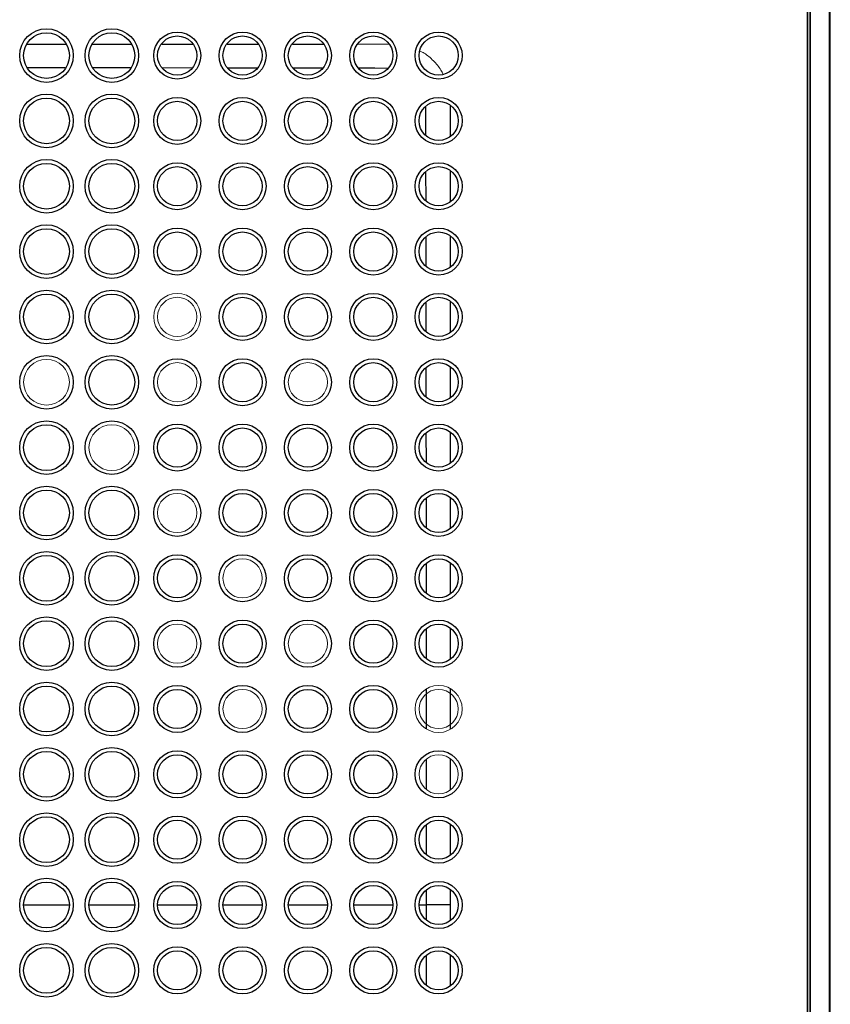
# Model space of a CAD drawing. Header units: millimetres. Extents: x -88 to 626, y -72 to 698.
# Tile 19 of 25: x 87 to 149, y 510 to 585. Entities that reach past the tile are written whole.
import ezdxf

# ---------------------------------------------------------------- set-up
doc = ezdxf.new("R2010")
doc.units = ezdxf.units.MM

msp = doc.modelspace()

# ---------------------------------------------------------------- linework, layer by layer
at = {"color": 144, "linetype": 'Continuous', "lineweight": 18}
for p, q in [((147.303, 377.729), (147.303, 657.661)), ((147.447, 595.924), (147.447, 439.466))]:
    msp.add_line(p, q, dxfattribs=at)
at = {"color": 7, "linetype": 'Continuous', "lineweight": 25}
for p, q in [((147.471, 657.695), (147.471, 377.694)), ((148.926, 657.661), (148.926, 377.729)), ((149.014, 377.729), (149.014, 657.661)), ((147.249, 596.095), (147.249, 439.295))]:
    msp.add_line(p, q, dxfattribs=at)
at = {"color": 8, "linetype": 'Continuous', "lineweight": 25}
for p, q in [((102.868, 583.573), (105.236, 583.574)), ((112.871, 583.576), (115.233, 583.579)), ((90.489, 581.752), (87.603, 581.755)), ((100.169, 581.741), (97.894, 581.744)), ((105.164, 581.734), (102.902, 581.737)), ((110.159, 581.728), (107.91, 581.731)), ((114.156, 581.723), (112.918, 581.724)), ((115.145, 581.711), (114.156, 581.723)), ((118.077, 577.802), (118.065, 578.81)), ((119.933, 578.869), (119.931, 576.503)), ((118.078, 576.59), (118.077, 577.802)), ((118.085, 571.584), (118.082, 573.821)), ((119.929, 573.872), (119.929, 571.501)), ((119.928, 568.873), (119.927, 566.501)), ((118.092, 566.579), (118.089, 568.826)), ((118.098, 561.574), (118.095, 563.83)), ((119.926, 563.874), (119.925, 561.5)), ((118.103, 556.569), (118.101, 558.833)), ((119.925, 558.875), (119.924, 556.499)), ((118.109, 551.564), (118.107, 553.837)), ((119.923, 553.876), (119.923, 551.498)), ((118.112, 546.562), (118.111, 548.84)), ((119.922, 548.877), (119.922, 546.498)), ((118.114, 541.56), (118.113, 543.841)), ((119.921, 543.878), (119.921, 541.497)), ((118.117, 536.557), (118.116, 538.843)), ((119.921, 538.878), (119.92, 536.497)), ((118.12, 531.195), (118.118, 534.216)), ((118.122, 526.553), (118.121, 528.846)), ((119.919, 528.879), (119.919, 526.496)), ((118.125, 521.551), (118.123, 523.848)), ((119.919, 523.879), (119.919, 521.496)), ((118.126, 517.695), (118.126, 518.849)), ((119.919, 518.879), (119.919, 517.695)), ((87.299, 517.695), (90.799, 517.695)), ((92.299, 517.695), (95.799, 517.695)), ((97.549, 517.695), (100.549, 517.695)), ((102.549, 517.695), (105.549, 517.695)), ((107.549, 517.695), (110.549, 517.695)), ((112.549, 517.695), (115.549, 517.695)), ((117.549, 517.695), (118.126, 517.695)), ((118.126, 516.55), (118.126, 517.695)), ((119.919, 517.695), (119.919, 516.496)), ((119.919, 513.893), (119.919, 511.51)), ((118.124, 511.541), (118.125, 513.838))]:
    msp.add_line(p, q, dxfattribs=at)
at = {"color": 8, "linetype": 'Continuous', "lineweight": 25, "flags": 128}
for points in [[(92.569, 583.57), (95.133, 583.571), (95.523, 583.571)], [(97.867, 583.571), (98.586, 583.572), (100.237, 583.572)], [(107.87, 583.575), (108.48, 583.575), (110.235, 583.575)]]:
    msp.add_lwpolyline(points, dxfattribs=at)
at = {"color": 7, "linetype": 'Continuous', "lineweight": 25}
for centre, radius in [((89.049, 582.695), 2.05), ((94.049, 582.695), 2.05), ((89.049, 582.695), 1.75), ((94.049, 582.695), 1.75), ((99.049, 582.695), 1.8), ((99.049, 582.695), 1.5), ((104.049, 582.695), 1.8), ((104.049, 582.695), 1.5), ((109.049, 582.695), 1.8), ((109.049, 582.695), 1.5), ((114.049, 582.695), 1.8), ((114.049, 582.695), 1.5), ((119.049, 582.695), 1.8), ((119.049, 582.695), 1.5), ((89.049, 577.695), 2.05), ((89.049, 577.695), 1.75), ((94.049, 577.695), 2.05), ((94.049, 577.695), 1.75), ((99.049, 577.695), 1.8), ((104.049, 577.695), 1.8), ((109.049, 577.695), 1.8), ((114.049, 577.695), 1.8), ((119.049, 577.695), 1.8), ((99.049, 577.695), 1.5), ((104.049, 577.695), 1.5), ((109.049, 577.695), 1.5), ((114.049, 577.695), 1.5), ((119.049, 577.695), 1.5), ((89.049, 572.695), 2.05), ((89.049, 572.695), 1.75), ((94.049, 572.695), 2.05), ((94.049, 572.695), 1.75), ((99.049, 572.695), 1.8), ((99.049, 572.695), 1.5), ((104.049, 572.695), 1.8), ((104.049, 572.695), 1.5), ((109.049, 572.695), 1.8), ((109.049, 572.695), 1.5), ((114.049, 572.695), 1.8), ((114.049, 572.695), 1.5), ((119.049, 572.695), 1.8), ((119.049, 572.695), 1.5), ((89.049, 567.695), 2.05), ((94.049, 567.695), 2.05), ((89.049, 567.695), 1.75), ((94.049, 567.695), 1.75), ((99.049, 567.695), 1.8), ((99.049, 567.695), 1.5), ((104.049, 567.695), 1.8), ((104.049, 567.695), 1.5), ((109.049, 567.695), 1.8), ((109.049, 567.695), 1.5), ((114.049, 567.695), 1.8), ((114.049, 567.695), 1.5), ((119.049, 567.695), 1.8), ((119.049, 567.695), 1.5), ((89.049, 562.695), 2.05), ((89.049, 562.695), 1.75), ((94.049, 562.695), 2.05), ((94.049, 562.695), 1.75), ((104.049, 562.695), 1.8), ((109.049, 562.695), 1.8), ((114.049, 562.695), 1.8), ((119.049, 562.695), 1.8), ((104.049, 562.695), 1.5), ((109.049, 562.695), 1.5), ((114.049, 562.695), 1.5), ((119.049, 562.695), 1.5), ((89.049, 557.695), 2.05), ((94.049, 557.695), 2.05), ((94.049, 557.695), 1.75), ((99.049, 557.695), 1.8), ((104.049, 557.695), 1.8), ((104.049, 557.695), 1.5), ((109.049, 557.695), 1.8), ((114.049, 557.695), 1.8), ((114.049, 557.695), 1.5), ((119.049, 557.695), 1.8), ((119.049, 557.695), 1.5), ((89.049, 552.695), 2.05), ((94.049, 552.695), 2.05), ((89.049, 552.695), 1.75), ((99.049, 552.695), 1.8), ((99.049, 552.695), 1.5), ((104.049, 552.695), 1.8), ((104.049, 552.695), 1.5), ((109.049, 552.695), 1.8), ((109.049, 552.695), 1.5), ((114.049, 552.695), 1.8), ((114.049, 552.695), 1.5), ((119.049, 552.695), 1.8), ((119.049, 552.695), 1.5), ((89.049, 547.695), 2.05), ((89.049, 547.695), 1.75), ((94.049, 547.695), 2.05), ((94.049, 547.695), 1.75), ((99.049, 547.695), 1.8), ((104.049, 547.695), 1.8), ((109.049, 547.695), 1.8), ((114.049, 547.695), 1.8), ((119.049, 547.695), 1.8), ((104.049, 547.695), 1.5), ((109.049, 547.695), 1.5), ((114.049, 547.695), 1.5), ((119.049, 547.695), 1.5), ((89.049, 542.695), 2.05), ((94.049, 542.695), 2.05), ((89.049, 542.695), 1.75), ((94.049, 542.695), 1.75), ((99.049, 542.695), 1.8), ((99.049, 542.695), 1.5), ((104.049, 542.695), 1.8), ((109.049, 542.695), 1.8), ((109.049, 542.695), 1.5), ((114.049, 542.695), 1.8), ((114.049, 542.695), 1.5), ((119.049, 542.695), 1.8), ((119.049, 542.695), 1.5), ((89.049, 537.695), 2.05), ((94.049, 537.695), 2.05), ((99.049, 537.695), 1.8), ((104.049, 537.695), 1.8), ((109.049, 537.695), 1.8), ((114.049, 537.695), 1.8), ((119.049, 537.695), 1.8), ((89.049, 537.695), 1.75), ((94.049, 537.695), 1.75), ((104.049, 537.695), 1.5), ((114.049, 537.695), 1.5), ((119.049, 537.695), 1.5), ((89.049, 532.695), 2.05), ((89.049, 532.695), 1.75), ((94.049, 532.695), 2.05), ((94.049, 532.695), 1.75), ((99.049, 532.695), 1.8), ((99.049, 532.695), 1.5), ((104.049, 532.695), 1.8), ((109.049, 532.695), 1.8), ((109.049, 532.695), 1.5), ((114.049, 532.695), 1.8), ((114.049, 532.695), 1.5), ((89.049, 527.695), 2.05), ((94.049, 527.695), 2.05), ((89.049, 527.695), 1.75), ((94.049, 527.695), 1.75), ((99.049, 527.695), 1.8), ((99.049, 527.695), 1.5), ((104.049, 527.695), 1.8), ((104.049, 527.695), 1.5), ((109.049, 527.695), 1.8), ((109.049, 527.695), 1.5), ((114.049, 527.695), 1.8), ((114.049, 527.695), 1.5), ((119.049, 527.695), 1.8), ((89.049, 522.695), 2.05), ((89.049, 522.695), 1.75), ((94.049, 522.695), 2.05), ((94.049, 522.695), 1.75), ((99.049, 522.695), 1.8), ((104.049, 522.695), 1.8), ((109.049, 522.695), 1.8), ((114.049, 522.695), 1.8), ((119.049, 522.695), 1.8), ((99.049, 522.695), 1.5), ((104.049, 522.695), 1.5), ((109.049, 522.695), 1.5), ((114.049, 522.695), 1.5), ((119.049, 522.695), 1.5), ((89.049, 517.695), 2.05), ((89.049, 517.695), 1.75), ((94.049, 517.695), 2.05), ((94.049, 517.695), 1.75), ((99.049, 517.695), 1.8), ((99.049, 517.695), 1.5), ((104.049, 517.695), 1.8), ((104.049, 517.695), 1.5), ((109.049, 517.695), 1.8), ((109.049, 517.695), 1.5), ((114.049, 517.695), 1.8), ((114.049, 517.695), 1.5), ((119.049, 517.695), 1.8), ((119.049, 517.695), 1.5), ((89.049, 512.695), 2.05), ((94.049, 512.695), 2.05), ((89.049, 512.695), 1.75), ((94.049, 512.695), 1.75), ((99.049, 512.695), 1.8), ((99.049, 512.695), 1.5), ((104.049, 512.695), 1.8), ((104.049, 512.695), 1.5), ((109.049, 512.695), 1.8), ((109.049, 512.695), 1.5), ((114.049, 512.695), 1.8), ((114.049, 512.695), 1.5), ((119.049, 512.695), 1.8), ((119.049, 512.695), 1.5)]:
    msp.add_circle(centre, radius, dxfattribs=at)
at = {"color": 144, "linetype": 'Continuous', "lineweight": 18}
for centre, radius in [((99.049, 562.695), 1.8), ((99.049, 562.695), 1.5), ((89.049, 557.695), 1.75), ((99.049, 557.695), 1.5), ((109.049, 557.695), 1.5), ((94.049, 552.695), 1.75), ((99.049, 547.695), 1.5), ((104.049, 542.695), 1.5), ((99.049, 537.695), 1.5), ((109.049, 537.695), 1.5), ((104.049, 532.695), 1.5), ((119.049, 532.695), 1.8), ((119.049, 532.695), 1.5), ((119.049, 527.695), 1.5)]:
    msp.add_circle(centre, radius, dxfattribs=at)
at = {"color": 8, "linetype": 'Continuous', "lineweight": 25}
for points, knots in [([(87.569, 583.569), (87.841, 583.569), (88.827, 583.569), (89.812, 583.569), (90.524, 583.569)], [0, 0, 0, 0, 0.27705, 1, 1, 1, 1]), ([(95.485, 581.747), (95.425, 581.747), (94.466, 581.748), (93.506, 581.749), (92.606, 581.75)], [0, 0, 0, 0, 0.06195, 1, 1, 1, 1]), ([(119.92, 534.229), (119.92, 533.336), (119.92, 532.309), (119.92, 531.281), (119.92, 531.146)], [0, 0, 0, 0, 0.868127, 1, 1, 1, 1])]:
    msp.add_open_spline(points, degree=3, knots=knots, dxfattribs=at)
at = {"color": 144, "linetype": 'Continuous', "lineweight": 18}
msp.add_open_spline([(119.398, 581.253), (119.343, 581.366), (119.156, 581.754), (118.663, 582.31), (118.11, 582.801), (117.727, 582.986), (117.618, 583.038)], degree=3, knots=[0, 0, 0, 0, 0.145706, 0.503029, 0.859887, 1, 1, 1, 1], dxfattribs=at)
at = {"color": 7, "linetype": 'Continuous', "lineweight": 25}
msp.add_open_spline([(119.919, 517.695), (119.869, 517.695), (119.788, 517.695), (119.566, 517.695), (119.424, 517.695), (119.094, 517.695), (118.908, 517.695), (118.52, 517.695), (118.32, 517.695), (118.126, 517.695)], degree=3, knots=[0, 0, 0, 0, 0.25, 0.25, 0.5, 0.5, 0.75, 0.75, 1, 1, 1, 1], dxfattribs=at)

doc.saveas('drawing.dxf')
